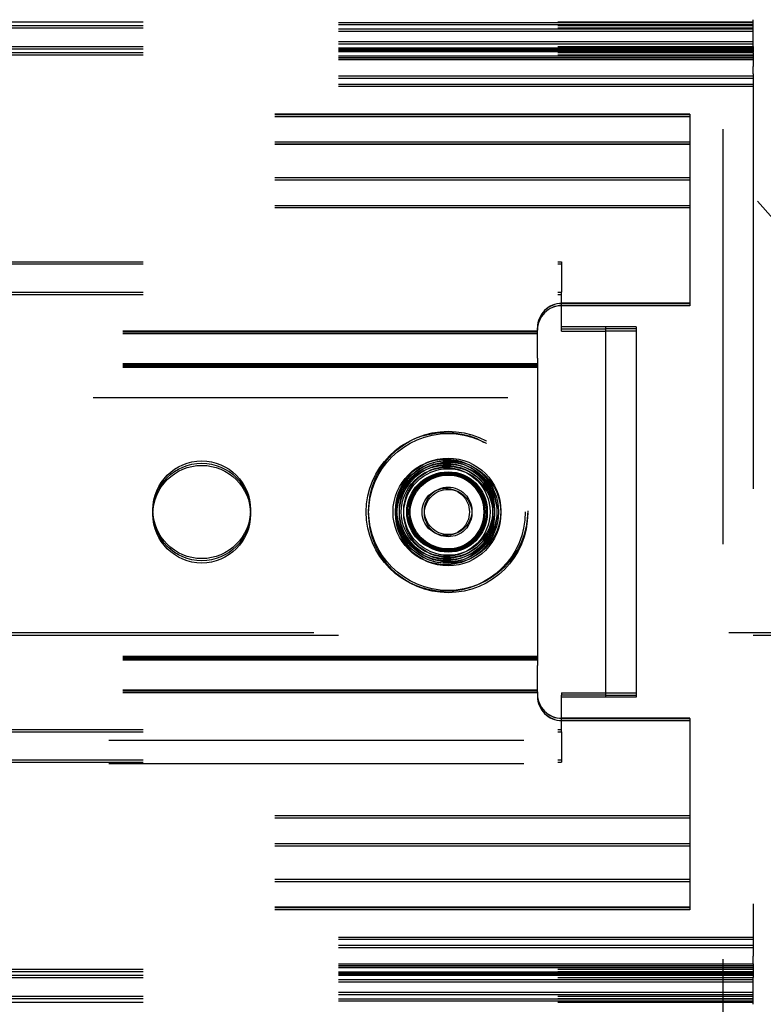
# Model space of a CAD drawing. Header units: inches. Extents: x 0 to 155, y 0 to 100.
# Tile 22 of 102: x 27.84 to 29.36, y 12.32 to 14.34. Entities that reach past the tile are written whole.
import ezdxf

# ---------------------------------------------------------------- set-up
doc = ezdxf.new("R2010")
doc.units = ezdxf.units.IN
doc.header["$LTSCALE"] = 8.5
doc.header["$MEASUREMENT"] = 0
doc.linetypes.add('HIDDEN', pattern=[0.2, 0.1, -0.1])
doc.layers.add('DEFAULT_2', color=8, linetype='HIDDEN')

msp = doc.modelspace()

# ---------------------------------------------------------------- linework, layer by layer
at = {"layer": 'DEFAULT_2', "color": 8, "linetype": 'HIDDEN'}
for p, q in [((29.2803, 41.3172), (29.2803, 8.3172)), ((29.3428, 14.2866), (29.3428, 14.3416)), ((15.3428, 14.337), (29.3428, 14.337)), ((29.3428, 14.3354), (15.3428, 14.3354)), ((29.3428, 14.3308), (15.3428, 14.3308)), ((15.3428, 14.3294), (29.3428, 14.3294)), ((15.3428, 14.3248), (29.3428, 14.3248)), ((29.3428, 14.3221), (15.3428, 14.3221)), ((29.3428, 14.3175), (15.3428, 14.3175)), ((29.3428, 14.2962), (15.3428, 14.2962)), ((29.3428, 14.2916), (15.3428, 14.2916)), ((15.3428, 14.2866), (29.3428, 14.2866)), ((29.3428, 14.2829), (15.3428, 14.2829)), ((15.3428, 14.282), (29.3428, 14.282)), ((29.3428, 14.2805), (15.3428, 14.2805)), ((29.3428, 14.2805), (15.3428, 14.2805)), ((29.3428, 14.2866), (29.3428, 14.2759)), ((29.3428, 14.2783), (15.3428, 14.2783)), ((29.3428, 14.2759), (15.3428, 14.2759)), ((29.3428, 14.2759), (15.3428, 14.2759)), ((15.3428, 14.2744), (29.3428, 14.2744)), ((15.3428, 14.2698), (29.3428, 14.2698)), ((29.3428, 14.2671), (15.3428, 14.2671)), ((29.3428, 14.2637), (15.3428, 14.2637)), ((29.3428, 14.2625), (15.3428, 14.2625)), ((29.3428, 14.2591), (15.3428, 14.2591)), ((29.3428, 14.2744), (29.3428, 14.2759)), ((29.3428, 14.2744), (29.3428, 14.2458)), ((29.3428, 14.2305), (29.3428, 14.2458)), ((29.3428, 14.2258), (15.3428, 14.2258)), ((29.3428, 14.2212), (15.3428, 14.2212)), ((29.3428, 14.2305), (29.3428, 12.4231)), ((29.3428, 14.2091), (15.3428, 14.2091)), ((29.3428, 14.2045), (15.3428, 14.2045)), ((29.2128, 14.1479), (15.5878, 14.1479)), ((29.2128, 14.1476), (15.5878, 14.1476)), ((29.2128, 14.1475), (15.5878, 14.1475)), ((29.2128, 14.1433), (15.5878, 14.1433)), ((29.2128, 14.143), (15.5878, 14.143)), ((29.2128, 14.1429), (15.5878, 14.1429)), ((29.2128, 14.1479), (29.2128, 14.1476)), ((29.2128, 14.1476), (29.2128, 14.1433)), ((29.2128, 14.1433), (29.2128, 14.143)), ((29.2128, 14.143), (29.2128, 14.0856)), ((29.2128, 14.0909), (15.5878, 14.0909)), ((29.2128, 14.0906), (15.5878, 14.0906)), ((29.2128, 14.0905), (15.5878, 14.0905)), ((29.2128, 14.0863), (15.5878, 14.0863)), ((29.2128, 14.086), (15.5878, 14.086)), ((29.2128, 14.0859), (15.5878, 14.0859)), ((29.2128, 14.0856), (29.2128, 13.7557)), ((29.2128, 14.0175), (15.5878, 14.0175)), ((29.2128, 14.0129), (15.5878, 14.0129)), ((29.2128, 13.9605), (15.5878, 13.9605)), ((29.2128, 13.9559), (15.5878, 13.9559)), ((15.3428, 13.8457), (28.9503, 13.8457)), ((15.3428, 13.8412), (28.9503, 13.8412)), ((28.9503, 13.8457), (28.9503, 13.7832)), ((15.3428, 13.7832), (28.9503, 13.7832)), ((15.3428, 13.7787), (28.9503, 13.7787)), ((28.9503, 13.7037), (28.9503, 13.7832)), ((29.2128, 13.7607), (28.9508, 13.7607)), ((29.2128, 13.7603), (28.9508, 13.7603)), ((29.2128, 13.7561), (28.9508, 13.7561)), ((29.2128, 13.7557), (28.9508, 13.7557)), ((28.9008, 13.7038), (16.0865, 13.7038)), ((28.9008, 13.6992), (16.0865, 13.6992)), ((28.9008, 13.7028), (16.0878, 13.7028)), ((28.9008, 13.6982), (16.0878, 13.6982)), ((28.9008, 13.7103), (28.9008, 13.7107)), ((28.9008, 13.7075), (28.9008, 13.7103)), ((28.9008, 13.7057), (28.9008, 13.7075)), ((28.9008, 13.7029), (28.9008, 13.7057)), ((28.9008, 13.6483), (28.9008, 13.7029)), ((29.1028, 13.7127), (28.9503, 13.7127)), ((28.9503, 13.7082), (29.0403, 13.7082)), ((28.9503, 13.7037), (29.0403, 13.7037)), ((29.0403, 13.7127), (29.0403, 12.9537)), ((29.1028, 13.7082), (29.0403, 13.7082)), ((29.1028, 13.7037), (29.0403, 13.7037)), ((29.1028, 13.7127), (29.1028, 12.9537)), ((28.9008, 13.6364), (16.0878, 13.6364)), ((28.9008, 13.6337), (16.0878, 13.6337)), ((28.9008, 13.6483), (28.9008, 13.0185)), ((28.9008, 13.6318), (16.0878, 13.6318)), ((28.9008, 13.6291), (16.0878, 13.6291)), ((30.5403, 13.5672), (19.6709, 13.5672)), ((31.8428, 13.0855), (12.3428, 13.0855)), ((12.3428, 13.0809), (31.8428, 13.0809)), ((28.9008, 13.0373), (16.0878, 13.0373)), ((28.9008, 13.0346), (16.0878, 13.0346)), ((28.9008, 13.0327), (16.0878, 13.0327)), ((28.9008, 13.03), (16.0878, 13.03)), ((28.9008, 12.9645), (28.9008, 13.0185)), ((28.9008, 12.9681), (16.0878, 12.9681)), ((28.9008, 12.9671), (16.0865, 12.9671)), ((28.9008, 12.9625), (16.0865, 12.9625)), ((28.9008, 12.9635), (16.0878, 12.9635)), ((28.9008, 12.9645), (28.9008, 12.9603)), ((28.9008, 12.9603), (28.9008, 12.9599)), ((28.9008, 12.9599), (28.9008, 12.9557)), ((28.9503, 12.9627), (29.1028, 12.9627)), ((28.9503, 12.9627), (28.9503, 12.9582)), ((29.0403, 12.9582), (28.9503, 12.9582)), ((28.9503, 12.8832), (28.9503, 12.9582)), ((29.0403, 12.9537), (28.9503, 12.9537)), ((29.0403, 12.9582), (29.1028, 12.9582)), ((29.1028, 12.9537), (29.0403, 12.9537)), ((29.2128, 12.9107), (28.9508, 12.9107)), ((29.2128, 12.9103), (28.9508, 12.9103)), ((29.2128, 12.9103), (29.2128, 12.9107)), ((29.2128, 12.9103), (29.2128, 12.5805)), ((15.3428, 12.8877), (28.9503, 12.8877)), ((29.2128, 12.9061), (28.9508, 12.9061)), ((29.2128, 12.9057), (28.9508, 12.9057)), ((15.3428, 12.8832), (28.9503, 12.8832)), ((28.9503, 12.8832), (28.9503, 12.8207)), ((30.5726, 12.8652), (19.6396, 12.8652)), ((15.3428, 12.8252), (28.9503, 12.8252)), ((15.3428, 12.8207), (28.9503, 12.8207)), ((30.5726, 12.8172), (19.6396, 12.8172)), ((29.2128, 12.7105), (15.5878, 12.7105)), ((29.2128, 12.7059), (15.5878, 12.7059)), ((29.2128, 12.6535), (15.5878, 12.6535)), ((29.2128, 12.6489), (15.5878, 12.6489)), ((29.2128, 12.5805), (15.5878, 12.5805)), ((29.2128, 12.5803), (15.5878, 12.5803)), ((29.2128, 12.5801), (15.5878, 12.5801)), ((29.2128, 12.5759), (15.5878, 12.5759)), ((29.2128, 12.5757), (15.5878, 12.5757)), ((29.2128, 12.5755), (15.5878, 12.5755)), ((29.2128, 12.5805), (29.2128, 12.5185)), ((29.2128, 12.5235), (15.5878, 12.5235)), ((29.2128, 12.5233), (15.5878, 12.5233)), ((29.2128, 12.5231), (15.5878, 12.5231)), ((29.2128, 12.5189), (15.5878, 12.5189)), ((29.2128, 12.5187), (15.5878, 12.5187)), ((29.2128, 12.5185), (15.5878, 12.5185)), ((29.3428, 12.4618), (15.3428, 12.4618)), ((29.3428, 12.4572), (15.3428, 12.4572)), ((29.3428, 12.4451), (15.3428, 12.4451)), ((29.3428, 12.4405), (15.3428, 12.4405)), ((29.3428, 12.4073), (15.3428, 12.4073)), ((29.3428, 12.4038), (15.3428, 12.4038)), ((29.3428, 12.408), (29.3428, 12.4231)), ((29.3428, 12.408), (29.3428, 12.3798)), ((29.3428, 12.4027), (15.3428, 12.4027)), ((29.3428, 12.3992), (15.3428, 12.3992)), ((15.3428, 12.3965), (29.3428, 12.3965)), ((15.3428, 12.3919), (29.3428, 12.3919)), ((29.3428, 12.3905), (15.3428, 12.3905)), ((29.3428, 12.3904), (15.3428, 12.3904)), ((29.3428, 12.3881), (15.3428, 12.3881)), ((29.3428, 12.3859), (15.3428, 12.3859)), ((29.3428, 12.3858), (15.3428, 12.3858)), ((15.3428, 12.3844), (29.3428, 12.3844)), ((29.3428, 12.3835), (15.3428, 12.3835)), ((15.3428, 12.3798), (29.3428, 12.3798)), ((29.3428, 12.3748), (15.3428, 12.3748)), ((29.3428, 12.3702), (15.3428, 12.3702)), ((29.3428, 12.3248), (29.3428, 12.3798)), ((29.3428, 12.3489), (15.3428, 12.3489)), ((29.3428, 12.3443), (15.3428, 12.3443)), ((15.3428, 12.3415), (29.3428, 12.3415)), ((15.3428, 12.3369), (29.3428, 12.3369)), ((29.3428, 12.3355), (15.3428, 12.3355)), ((29.3428, 12.3309), (15.3428, 12.3309)), ((15.3428, 12.3294), (29.3428, 12.3294))]:
    msp.add_line(p, q, dxfattribs=at)
for centre, radius in [((28.7128, 13.3332), 0.163), ((28.7178, 13.3355), 0.163), ((28.7178, 13.3309), 0.163), ((28.2128, 13.3377), 0.1), ((28.2128, 13.3332), 0.1), ((28.7128, 13.3332), 0.108), ((28.7178, 13.3355), 0.108), ((28.7178, 13.3309), 0.108), ((28.7128, 13.3377), 0.1), ((28.7128, 13.3332), 0.1), ((28.7178, 13.3355), 0.1), ((28.2128, 13.3287), 0.1), ((28.7128, 13.3287), 0.1), ((28.7178, 13.3309), 0.1), ((28.7128, 13.3332), 0.091), ((28.7178, 13.3355), 0.091), ((28.7178, 13.3309), 0.091), ((28.7128, 13.3332), 0.08), ((28.7178, 13.3355), 0.08), ((28.7178, 13.3355), 0.078), ((28.7128, 13.3332), 0.078), ((28.7178, 13.3309), 0.08), ((28.7178, 13.3309), 0.078), ((28.7128, 13.3332), 0.0485), ((28.7178, 13.3355), 0.0485), ((28.7178, 13.3309), 0.0485)]:
    msp.add_circle(centre, radius, dxfattribs=at)
for centre, radius, start, end in [((30.0928, 14.6175), 0.985, 23.3246, 336.6754), ((28.9508, 13.7107), 0.05, 90, 180), ((28.9508, 13.7103), 0.05, 90, 180), ((28.9508, 13.7061), 0.05, 90, 180), ((28.9508, 13.7057), 0.05, 90, 180), ((28.9508, 12.9607), 0.05, 180, 270), ((28.9508, 12.9603), 0.05, 180, 270), ((28.9508, 12.9561), 0.05, 180, 270), ((28.9508, 12.9557), 0.05, 180, 270)]:
    msp.add_arc(centre, radius, start, end, dxfattribs=at)

doc.saveas('drawing.dxf')
